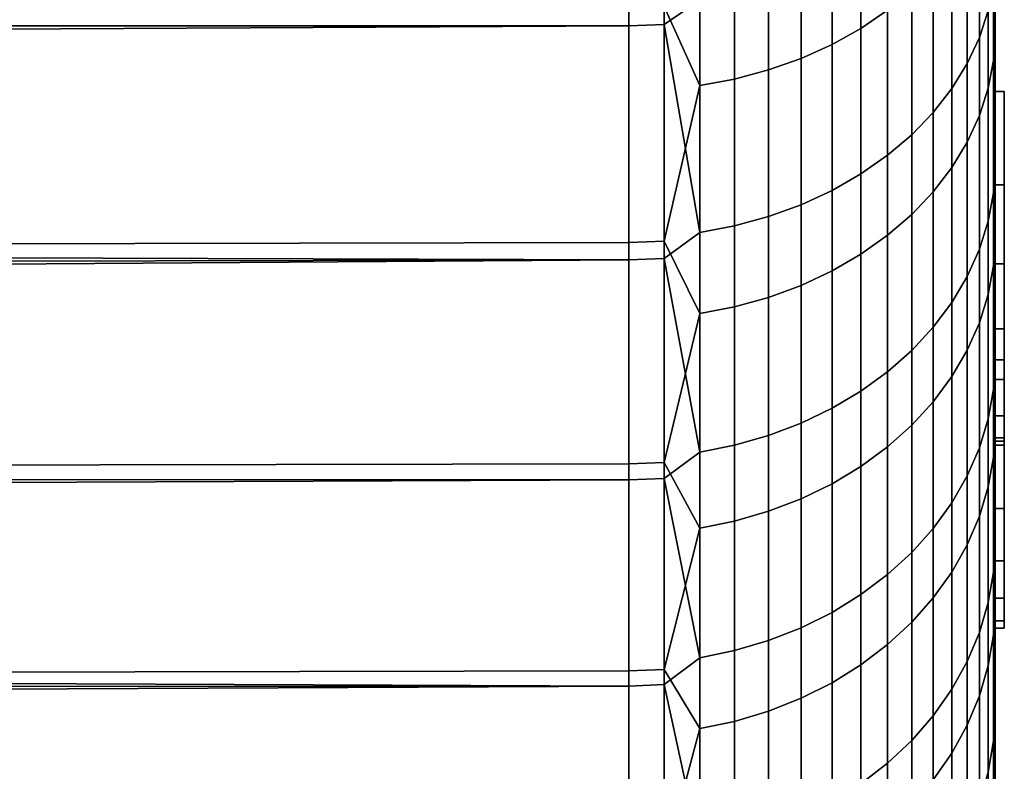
# Model space of a CAD drawing. Header units: metres. Extents: x -28 to 70, y -218 to 27.
# Tile 200 of 246: x 67.08 to 69.76, y -16.89 to -14.84. Entities that reach past the tile are written whole.
import ezdxf

# ---------------------------------------------------------------- set-up
doc = ezdxf.new("R2010")
doc.units = ezdxf.units.M
doc.layers.add('solid_10_261_002_XXX', color=7, linetype='CONTINUOUS')

msp = doc.modelspace()

# ---------------------------------------------------------------- linework, layer by layer
at = {"layer": 'solid_10_261_002_XXX'}
for points in [[(69.738998, -17.695442, 107.081123), (69.738998, 17.86268, 107.525124), (69.738998, 18.018742, 107.972984), (69.738998, -17.86268, 107.525124)], [(69.738998, 15.504929, 108.356667), (69.738998, -18.018742, 107.972984), (69.738998, -17.86268, 107.525124), (69.738998, 18.018742, 107.972984)], [(69.738998, -18.144548, 119.636902), (69.738998, 17.998217, 120.088028), (69.738998, 17.840757, 120.535057), (69.738998, -17.998217, 120.088028)], [(69.738998, -15.504929, 119.643333), (69.738998, 17.998217, 120.088028), (69.738998, -18.144548, 119.636902)], [(69.738998, 15.504929, 119.643333), (69.738998, 17.998217, 120.088028), (69.738998, -15.504929, 119.643333)], [(69.738998, -17.517336, 106.641808), (69.738998, 17.695442, 107.081123), (69.738998, 17.86268, 107.525124), (69.738998, -17.695442, 107.081123)], [(69.738998, -17.998217, 120.088028), (69.738998, 17.840757, 120.535057), (69.738998, 17.672028, 120.978447), (69.738998, -17.840757, 120.535057)], [(69.738998, -17.328262, 106.207001), (69.738998, 17.517336, 106.641808), (69.738998, 17.695442, 107.081123), (69.738998, -17.517336, 106.641808)], [(69.738998, -17.840757, 120.535057), (69.738998, 17.672028, 120.978447), (69.738998, 17.492325, 121.417435), (69.738998, -17.672028, 120.978447)], [(69.738998, -17.128267, 105.776749), (69.738998, 17.328262, 106.207001), (69.738998, 17.517336, 106.641808), (69.738998, -17.328262, 106.207001)], [(69.738998, -17.672028, 120.978447), (69.738998, 17.492325, 121.417435), (69.738998, 17.301893, 121.851395), (69.738998, -17.492325, 121.417435)], [(69.738998, -16.91773, 105.35186), (69.738998, 17.128269, 105.776749), (69.738998, 17.328262, 106.207001), (69.738998, -17.128267, 105.776749)], [(69.738998, -17.492325, 121.417435), (69.738998, 17.301893, 121.851395), (69.738998, 17.100512, 122.280807), (69.738998, -17.301893, 121.851395)], [(69.738998, -16.696726, 104.932533), (69.738998, 16.91773, 105.35186), (69.738998, 17.128269, 105.776749), (69.738998, -16.91773, 105.35186)], [(69.738998, -17.301893, 121.851395), (69.738998, 17.100512, 122.280807), (69.738998, 16.888451, 122.705162), (69.738998, -17.100512, 122.280807)], [(69.738998, -16.465115, 104.518478), (69.738998, 16.696728, 104.932533), (69.738998, 16.91773, 105.35186), (69.738998, -16.696726, 104.932533)], [(69.738998, -17.100512, 122.280807), (69.738998, 16.888451, 122.705162), (69.738998, 16.666065, 123.123718), (69.738998, -16.888451, 122.705162)], [(69.738998, -16.223316, 104.11042), (69.738998, 16.465115, 104.518478), (69.738998, 16.696728, 104.932533), (69.738998, -16.465115, 104.518478)], [(69.738998, -16.888451, 122.705162), (69.738998, 16.666065, 123.123718), (69.738998, 16.433155, 123.536812), (69.738998, -16.666065, 123.123718)], [(69.738998, -15.971604, 103.708855), (69.738998, 16.223316, 104.11042), (69.738998, 16.465115, 104.518478), (69.738998, -16.223316, 104.11042)], [(69.738998, -16.666065, 123.123718), (69.738998, 16.433155, 123.536812), (69.738998, 16.189892, 123.944191), (69.738998, -16.433155, 123.536812)], [(69.738998, -15.709696, 103.313339), (69.738998, 15.971604, 103.708855), (69.738998, 16.223316, 104.11042), (69.738998, -15.971604, 103.708855)], [(69.738998, -16.433155, 123.536812), (69.738998, 16.189892, 123.944191), (69.738998, 15.936717, 124.3451), (69.738998, -16.189892, 123.944191)], [(69.738998, 15.999977, 114), (69.738998, -15.980109, 113.202415), (69.738998, -15.920489, 112.406891), (69.738998, 15.980109, 113.202415)], [(69.738998, 15.980109, 114.797585), (69.738998, -15.999977, 114), (69.738998, -15.980109, 113.202415), (69.738998, 15.999977, 114)], [(69.738998, 15.980109, 113.202415), (69.738998, -15.920489, 112.406891), (69.738998, -15.821284, 111.615402), (69.738998, 15.920489, 112.406891)], [(69.738998, 15.920489, 115.593109), (69.738998, -15.980109, 114.797585), (69.738998, -15.999977, 114), (69.738998, 15.980109, 114.797585)], [(69.738998, -15.437999, 102.924446), (69.738998, 15.709696, 103.313339), (69.738998, 15.971604, 103.708855), (69.738998, -15.709696, 103.313339)], [(69.738998, -16.189892, 123.944191), (69.738998, 15.936717, 124.3451), (69.738998, 15.673589, 124.739548), (69.738998, -15.936717, 124.3451)], [(69.738998, 15.920489, 112.406891), (69.738998, -15.821284, 111.615402), (69.738998, -15.682747, 110.829597), (69.738998, 15.821284, 111.615402)], [(69.738998, 15.821284, 116.384598), (69.738998, -15.920489, 115.593109), (69.738998, -15.980109, 114.797585), (69.738998, 15.920489, 115.593109)], [(69.738998, 15.821284, 111.615402), (69.738998, -15.682747, 110.829597), (69.738998, -15.505204, 110.051781), (69.738998, 15.682747, 110.829597)], [(69.738998, 15.682747, 117.170403), (69.738998, -15.821284, 116.384598), (69.738998, -15.920489, 115.593109), (69.738998, 15.821284, 116.384598)], [(69.738998, -15.156949, 102.542831), (69.738998, 15.437999, 102.924446), (69.738998, 15.709696, 103.313339), (69.738998, -15.437999, 102.924446)], [(69.738998, 15.682747, 110.829597), (69.738998, -15.505204, 110.051781), (69.738998, -15.289287, 109.284348), (69.738998, 15.505204, 110.051781)], [(69.738998, 15.505204, 117.948219), (69.738998, -15.682747, 117.170403), (69.738998, -15.821284, 116.384598), (69.738998, 15.682747, 117.170403)], [(69.738998, -15.936717, 124.3451), (69.738998, 15.673589, 124.739548), (69.738998, 15.400467, 125.127655), (69.738998, -15.673589, 124.739548)], [(69.738998, 15.505204, 110.051781), (69.738998, -15.289287, 109.284348), (69.738998, -15.035082, 108.527679), (69.738998, 15.289287, 109.284348)], [(69.738998, 15.289287, 118.715652), (69.738998, -15.505204, 117.948219), (69.738998, -15.682747, 117.170403), (69.738998, 15.505204, 117.948219)], [(69.738998, 15.504929, 108.356667), (69.738998, -15.504929, 108.356667), (69.738998, -18.018742, 107.972984)], [(69.738998, 15.504929, 119.643333), (69.738998, -15.504929, 119.643333), (69.738998, -15.035082, 119.472321)], [(69.738998, 15.504929, 108.356667), (69.738998, 15.035082, 108.527679), (69.738998, -15.504929, 108.356667)], [(69.738998, 15.035082, 119.472321), (69.738998, 15.504929, 119.643333), (69.738998, -15.035082, 119.472321)], [(69.738998, -14.866242, 102.168091), (69.738998, 15.156949, 102.542831), (69.738998, 15.437999, 102.924446), (69.738998, -15.156949, 102.542831)], [(69.738998, -15.673589, 124.739548), (69.738998, 15.400467, 125.127655), (69.738998, 15.1179, 125.508652), (69.738998, -15.400467, 125.127655)], [(69.738998, 15.035082, 108.527679), (69.738998, 15.289287, 109.284348), (69.738998, -15.035082, 108.527679)], [(69.738998, 15.035082, 119.472321), (69.738998, -15.289287, 118.715652), (69.738998, -15.505204, 117.948219), (69.738998, 15.289287, 118.715652)], [(69.738998, -14.566178, 101.800575), (69.738998, 14.866242, 102.168091), (69.738998, 15.156949, 102.542831), (69.738998, -14.866242, 102.168091)], [(69.738998, -15.400467, 125.127655), (69.738998, 15.1179, 125.508652), (69.738998, 14.826112, 125.882172), (69.738998, -15.1179, 125.508652)], [(69.738998, 15.035082, 108.527679), (69.738998, -15.035082, 108.527679), (69.738998, -15.504929, 108.356667)], [(69.738998, 15.035082, 119.472321), (69.738998, -15.035082, 119.472321), (69.738998, -15.289287, 118.715652)], [(69.738998, -15.1179, 125.508652), (69.738998, 14.826112, 125.882172), (69.738998, 14.52482, 126.248627), (69.738998, -14.826113, 125.882172)], [(23.485994, -14.588614, 127.681091), (23.276102, -14.851374, 127.395401), (68.738998, -14.855572, 127.390739), (68.738998, -14.181442, 128.102722)], [(68.835648, -14.852095, 127.387611), (68.835648, -14.178123, 128.099411), (68.738998, -14.181442, 128.102722), (68.738998, -14.855572, 127.390739)], [(68.835648, -14.178123, 128.099411), (68.835648, -14.852095, 127.387611), (68.932838, -14.784313, 127.4412)], [(69.372787, -14.86267, 100.958038), (69.372787, -14.21149, 100.251358), (69.445618, -14.164115, 100.297188), (69.445618, -14.813125, 101.001518)], [(69.293839, -14.906606, 100.919487), (69.293839, -14.2535, 100.210716), (69.372787, -14.21149, 100.251358), (69.372787, -14.86267, 100.958038)], [(69.695885, -14.273355, 126.976662), (69.695885, -14.886956, 126.267876), (69.719765, -14.813422, 126.207283), (69.719765, -14.202851, 126.91256)], [(69.209534, -14.944506, 100.88623), (69.209534, -14.28974, 100.175652), (69.293839, -14.2535, 100.210716), (69.293839, -14.906606, 100.919487)], [(69.120682, -14.976007, 100.858589), (69.120682, -14.31986, 100.146515), (69.209534, -14.28974, 100.175652), (69.209534, -14.944506, 100.88623)], [(69.662766, -14.341784, 127.038872), (69.662766, -14.958328, 126.326691), (69.695885, -14.886956, 126.267876), (69.695885, -14.273355, 126.976662)], [(69.02816, -15.000803, 100.83683), (69.02816, -14.34357, 100.123581), (69.120682, -14.31986, 100.146515), (69.120682, -14.976007, 100.858589)], [(68.932838, -15.018656, 100.821167), (68.932838, -14.360641, 100.107063), (69.02816, -14.34357, 100.123581), (69.02816, -15.000803, 100.83683)], [(69.620735, -14.40748, 127.098602), (69.620735, -15.026848, 126.383156), (69.662766, -14.958328, 126.326691), (69.662766, -14.341784, 127.038872)], [(68.835648, -14.80231, 100.557365), (68.932838, -14.360641, 100.107063), (68.932838, -15.018656, 100.821167)], [(69.719765, -15.026037, 102.055405), (69.719765, -14.427978, 101.339485), (69.734184, -14.35494, 101.403572), (69.734184, -14.949972, 102.115868)], [(69.734184, -14.949972, 102.115868), (69.734184, -14.35494, 101.403572), (69.738998, -14.566178, 101.800575), (69.738998, -14.866242, 102.168091)], [(69.570198, -14.469808, 127.155266), (69.570198, -15.091854, 126.436729), (69.620735, -15.026848, 126.383156), (69.620735, -14.40748, 127.098602)], [(69.695885, -15.100627, 101.996109), (69.695885, -14.499599, 101.276634), (69.719765, -14.427978, 101.339485), (69.719765, -15.026037, 102.055405)], [(69.511635, -14.528165, 127.208321), (69.511635, -15.15272, 126.486885), (69.570198, -15.091854, 126.436729), (69.570198, -14.469808, 127.155266)], [(69.662766, -15.173023, 101.93856), (69.662766, -14.569113, 101.215637), (69.695885, -14.499599, 101.276634), (69.695885, -15.100627, 101.996109)], [(69.445618, -14.581989, 127.257256), (69.445618, -15.208859, 126.53315), (69.511635, -15.15272, 126.486885), (69.511635, -14.528165, 127.208321)], [(69.372787, -14.630762, 127.301598), (69.372787, -15.259728, 126.575066), (69.445618, -15.208859, 126.53315), (69.445618, -14.581989, 127.257256)], [(69.620735, -15.242526, 101.883308), (69.620735, -14.63585, 101.157074), (69.662766, -14.569113, 101.215637), (69.662766, -15.173023, 101.93856)], [(69.293839, -14.674011, 127.340919), (69.293839, -15.304836, 126.612244), (69.372787, -15.259728, 126.575066), (69.372787, -14.630762, 127.301598)], [(69.570198, -15.308465, 101.830894), (69.570198, -14.699164, 101.101517), (69.620735, -14.63585, 101.157074), (69.620735, -15.242526, 101.883308)], [(69.209534, -14.71132, 127.374832), (69.209534, -15.34375, 126.64431), (69.293839, -15.304836, 126.612244), (69.293839, -14.674011, 127.340919)], [(69.120682, -14.74233, 127.40303), (69.120682, -15.376092, 126.670959), (69.209534, -15.34375, 126.64431), (69.209534, -14.71132, 127.374832)], [(69.511635, -15.370205, 101.781815), (69.511635, -14.758448, 101.0495), (69.570198, -14.699164, 101.101517), (69.570198, -15.308465, 101.830894)], [(69.02816, -14.766739, 127.425217), (69.02816, -15.40155, 126.69194), (69.120682, -15.376092, 126.670959), (69.120682, -14.74233, 127.40303)], [(69.719765, -14.813422, 126.207283), (69.719765, -15.389007, 125.473175), (69.734184, -15.311105, 125.415092), (69.734184, -14.738434, 126.145485)], [(69.734184, -14.738434, 126.145485), (69.734184, -15.311105, 125.415092), (69.738998, -14.826113, 125.882172)], [(68.932838, -14.784313, 127.4412), (68.932838, -15.419881, 126.707047), (69.02816, -15.40155, 126.69194), (69.02816, -14.766739, 127.425217)], [(69.445618, -15.42715, 101.736549), (69.445618, -14.813125, 101.001518), (69.511635, -14.758448, 101.0495), (69.511635, -15.370205, 101.781815)], [(68.835648, -14.80231, 100.557365), (68.835648, -15.443342, 101.298981), (68.738998, -15.446959, 101.296005), (68.738998, -14.805777, 100.554222)], [(68.835648, -14.852095, 127.387611), (68.932838, -15.419881, 126.707047), (68.932838, -14.784313, 127.4412)], [(68.835648, -15.443342, 101.298981), (68.835648, -14.80231, 100.557365), (68.932838, -15.018656, 100.821167)], [(62, -15.460307, 101.312256), (62, -14.81913, 100.568939), (68.738998, -14.805777, 100.554222), (68.738998, -15.446959, 101.296005)], [(69.372787, -15.478748, 101.695534), (69.372787, -14.86267, 100.958038), (69.445618, -14.813125, 101.001518), (69.445618, -15.42715, 101.736549)], [(69.695885, -14.886956, 126.267876), (69.695885, -15.465399, 125.530128), (69.719765, -15.389007, 125.473175), (69.719765, -14.813422, 126.207283)], [(69.734184, -15.311105, 125.415092), (69.738998, -15.1179, 125.508652), (69.738998, -14.826113, 125.882172)], [(23.070412, -15.106735, 127.106735), (22.869364, -15.354647, 126.815414), (68.738998, -15.493997, 126.646584), (68.738998, -14.855572, 127.390739)], [(23.276102, -14.851374, 127.395401), (23.070412, -15.106735, 127.106735), (68.738998, -14.855572, 127.390739)], [(68.835648, -15.490371, 126.643623), (68.835648, -14.852095, 127.387611), (68.738998, -14.855572, 127.390739), (68.738998, -15.493997, 126.646584)], [(68.835648, -14.852095, 127.387611), (68.835648, -15.490371, 126.643623), (68.932838, -15.419881, 126.707047)], [(69.293839, -15.524505, 101.659157), (69.293839, -14.906606, 100.919487), (69.372787, -14.86267, 100.958038), (69.372787, -15.478748, 101.695534)], [(69.734184, -14.949972, 102.115868), (69.738998, -14.866242, 102.168091), (69.738998, -15.156949, 102.542831)], [(69.209534, -15.563976, 101.627777), (69.209534, -14.944506, 100.88623), (69.293839, -14.906606, 100.919487), (69.293839, -15.524505, 101.659157)], [(69.662766, -14.958328, 126.326691), (69.662766, -15.539543, 125.585403), (69.695885, -15.465399, 125.530128), (69.695885, -14.886956, 126.267876)], [(69.120682, -15.596783, 101.6017), (69.120682, -14.976007, 100.858589), (69.209534, -14.944506, 100.88623), (69.209534, -15.563976, 101.627777)], [(69.620735, -15.026848, 126.383156), (69.620735, -15.610725, 125.638474), (69.662766, -15.539543, 125.585403), (69.662766, -14.958328, 126.326691)], [(69.719765, -15.588608, 102.79953), (69.719765, -15.026037, 102.055405), (69.734184, -14.949972, 102.115868), (69.734184, -15.509696, 102.856232)], [(69.734184, -15.509696, 102.856232), (69.734184, -14.949972, 102.115868), (69.738998, -15.156949, 102.542831)], [(69.02816, -15.622606, 101.581177), (69.02816, -15.000803, 100.83683), (69.120682, -14.976007, 100.858589), (69.120682, -15.596783, 101.6017)], [(68.835648, -15.443342, 101.298981), (68.932838, -15.018656, 100.821167), (68.932838, -15.6412, 101.566391)], [(68.932838, -15.6412, 101.566391), (68.932838, -15.018656, 100.821167), (69.02816, -15.000803, 100.83683), (69.02816, -15.622606, 101.581177)], [(69.570198, -15.091854, 126.436729), (69.570198, -15.678258, 125.68882), (69.620735, -15.610725, 125.638474), (69.620735, -15.026848, 126.383156)], [(69.695885, -15.665991, 102.743935), (69.695885, -15.100627, 101.996109), (69.719765, -15.026037, 102.055405), (69.719765, -15.588608, 102.79953)], [(69.764, -15.504929, 119.643333), (69.764, -15.035082, 119.472321), (69.738998, -15.035082, 119.472321), (69.738998, -15.504929, 119.643333)], [(69.764, -15.035082, 108.527679), (69.764, -15.504929, 108.356667), (69.738998, -15.504929, 108.356667), (69.738998, -15.035082, 108.527679)], [(69.764, -15.289243, 109.28418), (69.764, -15.035082, 108.527679), (69.738998, -15.035082, 108.527679), (69.738998, -15.289287, 109.284348)], [(69.764, -15.035082, 119.472321), (69.764, -15.289243, 118.71582), (69.738998, -15.289287, 118.715652), (69.738998, -15.035082, 119.472321)], [(69.764, -15.289243, 118.71582), (69.764, -15.035082, 119.472321), (69.764, -15.504929, 119.643333), (69.764, -15.767032, 118.86319)], [(69.764, -15.504929, 108.356667), (69.764, -15.035082, 108.527679), (69.764, -15.289243, 109.28418), (69.764, -15.767032, 109.13681)], [(69.511635, -15.15272, 126.486885), (69.511635, -15.741488, 125.735962), (69.570198, -15.678258, 125.68882), (69.570198, -15.091854, 126.436729)], [(69.662766, -15.741097, 102.689964), (69.662766, -15.173023, 101.93856), (69.695885, -15.100627, 101.996109), (69.695885, -15.665991, 102.743935)], [(69.734184, -15.311105, 125.415092), (69.738998, -15.400467, 125.127655), (69.738998, -15.1179, 125.508652)], [(69.445618, -15.208859, 126.53315), (69.445618, -15.799809, 125.779442), (69.511635, -15.741488, 125.735962), (69.511635, -15.15272, 126.486885)], [(69.620735, -15.813202, 102.638161), (69.620735, -15.242526, 101.883308), (69.662766, -15.173023, 101.93856), (69.662766, -15.741097, 102.689964)], [(69.734184, -15.509696, 102.856232), (69.738998, -15.156949, 102.542831), (69.738998, -15.437999, 102.924446)], [(69.372787, -15.259728, 126.575066), (69.372787, -15.852654, 125.81884), (69.445618, -15.799809, 125.779442), (69.445618, -15.208859, 126.53315)], [(69.293839, -15.304836, 126.612244), (69.293839, -15.899515, 125.853775), (69.372787, -15.852654, 125.81884), (69.372787, -15.259728, 126.575066)], [(69.570198, -15.881611, 102.589012), (69.570198, -15.308465, 101.830894), (69.620735, -15.242526, 101.883308), (69.620735, -15.813202, 102.638161)], [(69.209534, -15.34375, 126.64431), (69.209534, -15.93994, 125.883919), (69.293839, -15.899515, 125.853775), (69.293839, -15.304836, 126.612244)], [(69.511635, -15.945662, 102.542984), (69.511635, -15.370205, 101.781815), (69.570198, -15.308465, 101.830894), (69.570198, -15.881611, 102.589012)], [(69.719765, -15.389007, 125.473175), (69.719765, -15.928246, 124.711967), (69.734184, -15.847613, 124.657738), (69.734184, -15.311105, 125.415092)], [(69.734184, -15.311105, 125.415092), (69.734184, -15.847613, 124.657738), (69.738998, -15.400467, 125.127655)], [(69.764, -15.505195, 110.051781), (69.764, -15.289243, 109.28418), (69.738998, -15.289287, 109.284348), (69.738998, -15.505204, 110.051781)], [(69.764, -15.289243, 118.71582), (69.764, -15.505195, 117.948219), (69.738998, -15.505204, 117.948219), (69.738998, -15.289287, 118.715652)], [(69.764, -15.767032, 118.86319), (69.764, -15.989732, 118.071602), (69.764, -15.505195, 117.948219), (69.764, -15.289243, 118.71582)], [(69.764, -15.767032, 109.13681), (69.764, -15.289243, 109.28418), (69.764, -15.505195, 110.051781), (69.764, -15.989732, 109.928398)], [(22.869364, -15.354647, 126.815414), (22.673403, -15.595068, 126.521736), (68.738998, -15.493997, 126.646584)], [(69.120682, -15.376092, 126.670959), (69.120682, -15.973539, 125.908966), (69.209534, -15.93994, 125.883919), (69.209534, -15.34375, 126.64431)], [(69.02816, -15.40155, 126.69194), (69.02816, -15.999987, 125.92868), (69.120682, -15.973539, 125.908966), (69.120682, -15.376092, 126.670959)], [(69.445618, -16.004738, 102.500542), (69.445618, -15.42715, 101.736549), (69.511635, -15.370205, 101.781815), (69.511635, -15.945662, 102.542984)], [(69.695885, -15.465399, 125.530128), (69.695885, -16.007315, 124.765137), (69.719765, -15.928246, 124.711967), (69.719765, -15.389007, 125.473175)], [(68.835648, -15.490371, 126.643623), (68.932838, -16.01903, 125.942879), (68.932838, -15.419881, 126.707047)], [(68.932838, -15.419881, 126.707047), (68.932838, -16.01903, 125.942879), (69.02816, -15.999987, 125.92868), (69.02816, -15.40155, 126.69194)], [(69.734184, -15.847613, 124.657738), (69.738998, -15.673589, 124.739548), (69.738998, -15.400467, 125.127655)], [(62, -16.06424, 102.086136), (62, -15.460307, 101.312256), (68.738998, -15.446959, 101.296005), (68.738998, -16.051016, 102.068321)], [(68.835648, -15.443342, 101.298981), (68.835648, -16.047258, 102.071114), (68.738998, -16.051016, 102.068321), (68.738998, -15.446959, 101.296005)], [(68.835648, -16.047258, 102.071114), (68.835648, -15.443342, 101.298981), (68.932838, -15.6412, 101.566391)], [(69.372787, -16.05827, 102.462082), (69.372787, -15.478748, 101.695534), (69.445618, -15.42715, 101.736549), (69.445618, -16.004738, 102.500542)], [(69.734184, -15.509696, 102.856232), (69.738998, -15.437999, 102.924446), (69.738998, -15.709696, 103.313339)], [(69.662766, -15.539543, 125.585403), (69.662766, -16.084057, 124.81675), (69.695885, -16.007315, 124.765137), (69.695885, -15.465399, 125.530128)], [(22.482891, -15.82797, 126.226013), (22.297455, -16.053396, 125.928474), (68.738998, -16.095184, 125.872032), (68.738998, -15.493997, 126.646584)], [(22.673403, -15.595068, 126.521736), (22.482891, -15.82797, 126.226013), (68.738998, -15.493997, 126.646584)], [(68.835648, -16.091417, 125.869247), (68.835648, -15.490371, 126.643623), (68.738998, -15.493997, 126.646584), (68.738998, -16.095184, 125.872032)], [(68.835648, -15.490371, 126.643623), (68.835648, -16.091417, 125.869247), (68.932838, -16.01903, 125.942879)], [(69.293839, -16.105738, 102.427971), (69.293839, -15.524505, 101.659157), (69.372787, -15.478748, 101.695534), (69.372787, -16.05827, 102.462082)], [(69.209534, -16.146688, 102.398552), (69.209534, -15.563976, 101.627777), (69.293839, -15.524505, 101.659157), (69.293839, -16.105738, 102.427971)], [(69.719765, -16.114363, 103.570114), (69.719765, -15.588608, 102.79953), (69.734184, -15.509696, 102.856232), (69.734184, -16.032789, 103.62291)], [(69.734184, -16.032789, 103.62291), (69.734184, -15.509696, 102.856232), (69.738998, -15.709696, 103.313339)], [(69.738998, -15.767076, 109.136986), (69.738998, -18.16346, 108.424301), (69.738998, -18.018742, 107.972984), (69.738998, -15.504929, 108.356667)], [(69.738998, -15.767076, 118.863014), (69.738998, -15.504929, 119.643333), (69.738998, -18.144548, 119.636902), (69.738998, -18.27965, 119.182076)], [(69.764, -15.767032, 118.86319), (69.764, -15.504929, 119.643333), (69.738998, -15.504929, 119.643333), (69.738998, -15.767076, 118.863014)], [(69.764, -15.504929, 108.356667), (69.764, -15.767032, 109.13681), (69.738998, -15.767076, 109.136986), (69.738998, -15.504929, 108.356667)], [(69.764, -15.682824, 110.830002), (69.764, -15.505195, 110.051781), (69.738998, -15.505204, 110.051781), (69.738998, -15.682747, 110.829597)], [(69.764, -15.505195, 117.948219), (69.764, -15.682824, 117.169998), (69.738998, -15.682747, 117.170403), (69.738998, -15.505204, 117.948219)], [(69.764, -15.989732, 118.071602), (69.764, -16.172913, 117.269066), (69.764, -15.682824, 117.169998), (69.764, -15.505195, 117.948219)], [(69.764, -15.989732, 109.928398), (69.764, -15.505195, 110.051781), (69.764, -15.682824, 110.830002), (69.764, -16.172913, 110.730934)], [(69.620735, -15.610725, 125.638474), (69.620735, -16.157734, 124.866295), (69.662766, -16.084057, 124.81675), (69.662766, -15.539543, 125.585403)], [(69.120682, -16.180723, 102.374092), (69.120682, -15.596783, 101.6017), (69.209534, -15.563976, 101.627777), (69.209534, -16.146688, 102.398552)], [(69.02816, -16.207514, 102.354843), (69.02816, -15.622606, 101.581177), (69.120682, -15.596783, 101.6017), (69.120682, -16.180723, 102.374092)], [(69.695885, -16.194355, 103.518341), (69.695885, -15.665991, 102.743935), (69.719765, -15.588608, 102.79953), (69.719765, -16.114363, 103.570114)], [(68.932838, -16.226803, 102.340988), (68.932838, -15.6412, 101.566391), (69.02816, -15.622606, 101.581177), (69.02816, -16.207514, 102.354843)], [(69.570198, -15.678258, 125.68882), (69.570198, -16.227633, 124.913307), (69.620735, -16.157734, 124.866295), (69.620735, -15.610725, 125.638474)], [(68.835648, -16.047258, 102.071114), (68.932838, -15.6412, 101.566391), (68.932838, -16.226803, 102.340988)], [(69.511635, -15.741488, 125.735962), (69.511635, -16.293079, 124.957321), (69.570198, -16.227633, 124.913307), (69.570198, -15.678258, 125.68882)], [(69.662766, -16.271994, 103.468086), (69.662766, -15.741097, 102.689964), (69.695885, -15.665991, 102.743935), (69.695885, -16.194355, 103.518341)], [(69.734184, -15.847613, 124.657738), (69.738998, -15.936717, 124.3451), (69.738998, -15.673589, 124.739548)], [(69.764, -15.821292, 111.615303), (69.764, -15.682824, 110.830002), (69.738998, -15.682747, 110.829597), (69.738998, -15.821284, 111.615402)], [(69.764, -15.682824, 117.169998), (69.764, -15.821292, 116.384697), (69.738998, -15.821284, 116.384598), (69.738998, -15.682747, 117.170403)], [(69.764, -16.172913, 117.269066), (69.764, -16.315706, 116.459221), (69.764, -15.821292, 116.384697), (69.764, -15.682824, 117.169998)], [(69.764, -16.172913, 110.730934), (69.764, -15.682824, 110.830002), (69.764, -15.821292, 111.615303), (69.764, -16.315706, 111.540779)], [(69.734184, -16.032789, 103.62291), (69.738998, -15.709696, 103.313339), (69.738998, -15.971604, 103.708855)], [(69.445618, -15.799809, 125.779442), (69.445618, -16.353441, 124.997917), (69.511635, -16.293079, 124.957321), (69.511635, -15.741488, 125.735962)], [(69.620735, -16.346531, 103.419846), (69.620735, -15.813202, 102.638161), (69.662766, -15.741097, 102.689964), (69.662766, -16.271994, 103.468086)], [(69.734184, -18.339321, 108.670502), (69.738998, -18.16346, 108.424301), (69.738998, -15.767076, 109.136986), (69.738998, -18.296993, 108.879524)], [(69.764, -15.989732, 118.071602), (69.764, -15.767032, 118.86319), (69.738998, -15.767076, 118.863014), (69.738998, -15.989742, 118.071602)], [(69.764, -15.767032, 109.13681), (69.764, -15.989732, 109.928398), (69.738998, -15.989742, 109.928398), (69.738998, -15.767076, 109.136986)], [(69.738998, -15.989742, 109.928398), (69.738998, -18.419136, 109.337898), (69.738998, -18.296993, 108.879524), (69.738998, -15.767076, 109.136986)], [(69.738998, -15.989742, 118.071602), (69.738998, -15.767076, 118.863014), (69.738998, -18.403263, 118.724396), (69.738998, -18.515402, 118.263725)], [(69.738998, -15.767076, 118.863014), (69.738998, -18.27965, 119.182076), (69.738998, -18.403263, 118.724396)], [(69.372787, -15.852654, 125.81884), (69.372787, -16.40814, 125.034698), (69.445618, -16.353441, 124.997917), (69.445618, -15.799809, 125.779442)], [(69.570198, -16.417248, 103.374077), (69.570198, -15.881611, 102.589012), (69.620735, -15.813202, 102.638161), (69.620735, -16.346531, 103.419846)], [(69.764, -15.821292, 111.615303), (69.738998, -15.821284, 111.615402), (69.738998, -15.920489, 112.406891), (69.764, -15.920445, 112.406609)], [(69.764, -15.821292, 116.384697), (69.764, -15.920445, 115.593391), (69.738998, -15.920489, 115.593109), (69.738998, -15.821284, 116.384598)], [(69.764, -16.315706, 116.459221), (69.764, -16.417959, 115.643181), (69.764, -15.920445, 115.593391), (69.764, -15.821292, 116.384697)], [(69.764, -16.315706, 111.540779), (69.764, -15.821292, 111.615303), (69.764, -15.920445, 112.406609), (69.764, -16.417959, 112.356819)], [(69.719765, -15.928246, 124.711967), (69.719765, -16.429865, 123.925461), (69.734184, -16.346695, 123.875214), (69.734184, -15.847613, 124.657738)], [(69.734184, -15.847613, 124.657738), (69.734184, -16.346695, 123.875214), (69.738998, -15.936717, 124.3451)], [(69.293839, -15.899515, 125.853775), (69.293839, -16.456642, 125.067322), (69.372787, -16.40814, 125.034698), (69.372787, -15.852654, 125.81884)], [(69.209534, -15.93994, 125.883919), (69.209534, -16.498484, 125.095459), (69.293839, -16.456642, 125.067322), (69.293839, -15.899515, 125.853775)], [(69.511635, -16.483458, 103.331223), (69.511635, -15.945662, 102.542984), (69.570198, -15.881611, 102.589012), (69.570198, -16.417248, 103.374077)], [(69.695885, -16.007315, 124.765137), (69.695885, -16.511423, 123.974731), (69.719765, -16.429865, 123.925461), (69.719765, -15.928246, 124.711967)], [(69.764, -15.980121, 113.202888), (69.764, -15.920445, 112.406609), (69.738998, -15.920489, 112.406891), (69.738998, -15.980109, 113.202415)], [(69.764, -15.920445, 115.593391), (69.764, -15.980121, 114.797112), (69.738998, -15.980109, 114.797585), (69.738998, -15.920489, 115.593109)], [(69.764, -16.417959, 115.643181), (69.764, -16.4795, 114.822021), (69.764, -15.980121, 114.797112), (69.764, -15.920445, 115.593391)], [(69.764, -16.417959, 112.356819), (69.764, -15.920445, 112.406609), (69.764, -15.980121, 113.202888), (69.764, -16.4795, 113.177979)], [(69.120682, -15.973539, 125.908966), (69.120682, -16.53326, 125.118843), (69.209534, -16.498484, 125.095459), (69.209534, -15.93994, 125.883919)], [(69.445618, -16.544527, 103.291695), (69.445618, -16.004738, 102.500542), (69.511635, -15.945662, 102.542984), (69.511635, -16.483458, 103.331223)], [(69.734184, -16.346695, 123.875214), (69.738998, -16.189892, 123.944191), (69.738998, -15.936717, 124.3451)], [(69.02816, -15.999987, 125.92868), (69.02816, -16.560635, 125.137253), (69.120682, -16.53326, 125.118843), (69.120682, -15.973539, 125.908966)], [(69.734184, -16.032789, 103.62291), (69.738998, -15.971604, 103.708855), (69.738998, -16.223316, 104.11042)], [(69.764, -16.000006, 114), (69.764, -15.980121, 113.202888), (69.738998, -15.980109, 113.202415), (69.738998, -15.999977, 114)], [(69.764, -15.980121, 114.797112), (69.764, -16.000006, 114), (69.738998, -15.999977, 114), (69.738998, -15.980109, 114.797585)], [(69.764, -16.4795, 114.822021), (69.764, -16.500006, 114), (69.764, -16.000006, 114), (69.764, -15.980121, 114.797112)], [(69.764, -16.500006, 114), (69.764, -16.4795, 113.177979), (69.764, -15.980121, 113.202888), (69.764, -16.000006, 114)], [(68.932838, -16.01903, 125.942879), (68.932838, -16.580345, 125.150513), (69.02816, -16.560635, 125.137253), (69.02816, -15.999987, 125.92868)], [(69.372787, -16.599863, 103.255875), (69.372787, -16.05827, 102.462082), (69.445618, -16.004738, 102.500542), (69.445618, -16.544527, 103.291695)], [(69.662766, -16.084057, 124.81675), (69.662766, -16.590584, 124.022552), (69.695885, -16.511423, 123.974731), (69.695885, -16.007315, 124.765137)], [(69.734184, -18.576593, 109.567795), (69.738998, -18.419136, 109.337898), (69.738998, -15.989742, 109.928398), (69.738998, -18.529688, 109.798752)], [(69.764, -16.172913, 117.269066), (69.764, -15.989732, 118.071602), (69.738998, -15.989742, 118.071602), (69.738998, -16.172832, 117.269478)], [(69.764, -15.989732, 109.928398), (69.764, -16.172913, 110.730934), (69.738998, -16.172832, 110.730522), (69.738998, -15.989742, 109.928398)], [(69.738998, -16.172832, 110.730522), (69.738998, -18.628773, 110.262611), (69.738998, -18.529688, 109.798752), (69.738998, -15.989742, 109.928398)], [(69.738998, -16.172832, 117.269478), (69.738998, -15.989742, 118.071602), (69.738998, -18.616091, 117.800064), (69.738998, -18.705145, 117.33429)], [(69.738998, -15.989742, 118.071602), (69.738998, -18.515402, 118.263725), (69.738998, -18.616091, 117.800064)], [(68.835648, -16.091417, 125.869247), (68.932838, -16.580345, 125.150513), (68.932838, -16.01903, 125.942879)], [(69.719765, -16.602058, 104.365326), (69.719765, -16.114363, 103.570114), (69.734184, -16.032789, 103.62291), (69.734184, -16.518015, 104.414101)], [(69.734184, -16.518015, 104.414101), (69.734184, -16.032789, 103.62291), (69.738998, -16.223316, 104.11042)], [(22.297455, -16.053396, 125.928474), (22.117039, -16.271477, 125.629234), (68.738998, -16.095184, 125.872032)], [(62, -16.629471, 102.88871), (62, -16.06424, 102.086136), (68.738998, -16.051016, 102.068321), (68.738998, -16.616495, 102.869316)], [(68.835648, -16.047258, 102.071114), (68.835648, -16.612606, 102.871925), (68.738998, -16.616495, 102.869316), (68.738998, -16.051016, 102.068321)], [(68.835648, -16.612606, 102.871925), (68.835648, -16.047258, 102.071114), (68.932838, -16.226803, 102.340988)], [(69.293839, -16.648933, 103.224113), (69.293839, -16.105738, 102.427971), (69.372787, -16.05827, 102.462082), (69.372787, -16.599863, 103.255875)], [(68.835648, -16.653788, 125.066353), (68.835648, -16.091417, 125.869247), (68.738998, -16.095184, 125.872032), (68.738998, -16.657686, 125.068939)], [(68.835648, -16.091417, 125.869247), (68.835648, -16.653788, 125.066353), (68.932838, -16.580345, 125.150513)], [(69.620735, -16.157734, 124.866295), (69.620735, -16.66658, 124.068459), (69.662766, -16.590584, 124.022552), (69.662766, -16.084057, 124.81675)], [(22.117039, -16.271477, 125.629234), (21.941723, -16.482347, 125.328384), (68.738998, -16.657686, 125.068939), (68.738998, -16.095184, 125.872032)], [(69.209534, -16.691265, 103.196716), (69.209534, -16.146688, 102.398552), (69.293839, -16.105738, 102.427971), (69.293839, -16.648933, 103.224113)], [(69.695885, -16.684471, 104.317505), (69.695885, -16.194355, 103.518341), (69.719765, -16.114363, 103.570114), (69.719765, -16.602058, 104.365326)], [(69.120682, -16.726446, 103.17395), (69.120682, -16.180723, 102.374092), (69.209534, -16.146688, 102.398552), (69.209534, -16.691265, 103.196716)], [(69.570198, -16.227633, 124.913307), (69.570198, -16.73868, 124.112015), (69.620735, -16.66658, 124.068459), (69.620735, -16.157734, 124.866295)], [(69.734184, -18.769989, 110.475548), (69.738998, -18.628773, 110.262611), (69.738998, -16.172832, 110.730522), (69.738998, -18.71629, 110.728905)], [(69.738998, -16.315701, 111.540886), (69.738998, -18.792072, 111.196793), (69.738998, -18.71629, 110.728905), (69.738998, -16.172832, 110.730522)], [(69.738998, -16.315701, 116.459114), (69.738998, -16.172832, 117.269478), (69.738998, -18.705145, 117.33429), (69.738998, -18.782488, 116.866661)], [(69.764, -16.315706, 116.459221), (69.764, -16.172913, 117.269066), (69.738998, -16.172832, 117.269478), (69.738998, -16.315701, 116.459114)], [(69.764, -16.172913, 110.730934), (69.764, -16.315706, 111.540779), (69.738998, -16.315701, 111.540886), (69.738998, -16.172832, 110.730522)], [(69.02816, -16.754141, 103.156021), (69.02816, -16.207514, 102.354843), (69.120682, -16.180723, 102.374092), (69.120682, -16.726446, 103.17395)], [(69.662766, -16.76446, 104.27108), (69.662766, -16.271994, 103.468086), (69.695885, -16.194355, 103.518341), (69.695885, -16.684471, 104.317505)], [(69.734184, -16.346695, 123.875214), (69.738998, -16.433155, 123.536812), (69.738998, -16.189892, 123.944191)], [(68.835648, -16.612606, 102.871925), (68.932838, -16.226803, 102.340988), (68.932838, -16.77408, 103.14312)], [(68.932838, -16.77408, 103.14312), (68.932838, -16.226803, 102.340988), (69.02816, -16.207514, 102.354843), (69.02816, -16.754141, 103.156021)], [(69.511635, -16.293079, 124.957321), (69.511635, -16.806189, 124.152802), (69.570198, -16.73868, 124.112015), (69.570198, -16.227633, 124.913307)], [(69.734184, -16.518015, 104.414101), (69.738998, -16.223316, 104.11042), (69.738998, -16.465115, 104.518478)], [(69.620735, -16.841253, 104.226517), (69.620735, -16.346531, 103.419846), (69.662766, -16.271994, 103.468086), (69.662766, -16.76446, 104.27108)], [(69.445618, -16.353441, 124.997917), (69.445618, -16.868452, 124.190414), (69.511635, -16.806189, 124.152802), (69.511635, -16.293079, 124.957321)], [(69.738998, -16.418005, 112.357109), (69.738998, -18.856163, 111.666649), (69.738998, -18.792072, 111.196793), (69.738998, -16.315701, 111.540886)], [(69.738998, -16.418005, 115.642891), (69.738998, -16.315701, 116.459114), (69.738998, -18.8482, 116.396805), (69.738998, -18.90217, 115.92556)], [(69.738998, -16.315701, 116.459114), (69.738998, -18.782488, 116.866661), (69.738998, -18.8482, 116.396805)], [(69.764, -16.315706, 116.459221), (69.738998, -16.315701, 116.459114), (69.738998, -16.418005, 115.642891), (69.764, -16.417959, 115.643181)], [(69.764, -16.315706, 111.540779), (69.764, -16.417959, 112.356819), (69.738998, -16.418005, 112.357109), (69.738998, -16.315701, 111.540886)], [(69.372787, -16.40814, 125.034698), (69.372787, -16.924871, 124.224495), (69.445618, -16.868452, 124.190414), (69.445618, -16.353441, 124.997917)], [(69.570198, -16.914108, 104.184235), (69.570198, -16.417248, 103.374077), (69.620735, -16.346531, 103.419846), (69.620735, -16.841253, 104.226517)], [(69.719765, -16.429865, 123.925461), (69.719765, -16.892681, 123.115509), (69.734184, -16.807167, 123.069366), (69.734184, -16.346695, 123.875214)], [(69.734184, -16.346695, 123.875214), (69.734184, -16.807167, 123.069366), (69.738998, -16.433155, 123.536812)], [(69.293839, -16.456642, 125.067322), (69.293839, -16.974903, 124.254723), (69.372787, -16.924871, 124.224495), (69.372787, -16.40814, 125.034698)], [(69.511635, -16.982325, 104.144646), (69.511635, -16.483458, 103.331223), (69.570198, -16.417248, 103.374077), (69.570198, -16.914108, 104.184235)], [(69.695885, -16.511423, 123.974731), (69.695885, -16.976538, 123.160759), (69.719765, -16.892681, 123.115509), (69.719765, -16.429865, 123.925461)], [(69.734184, -16.807167, 123.069366), (69.738998, -16.666065, 123.123718), (69.738998, -16.433155, 123.536812)], [(69.764, -16.4795, 114.822021), (69.764, -16.417959, 115.643181), (69.738998, -16.418005, 115.642891), (69.738998, -16.479486, 114.82251)], [(69.764, -16.417959, 112.356819), (69.764, -16.4795, 113.177979), (69.738998, -16.479486, 113.17749), (69.738998, -16.418005, 112.357109)], [(69.738998, -16.418005, 112.357109), (69.738998, -18.908548, 112.138214), (69.738998, -18.856163, 111.666649)], [(69.738998, -16.479486, 113.17749), (69.738998, -18.949131, 112.610603), (69.738998, -18.908548, 112.138214), (69.738998, -16.418005, 112.357109)], [(69.738998, -16.479486, 114.82251), (69.738998, -16.418005, 115.642891), (69.738998, -18.944315, 115.453514), (69.738998, -18.974684, 114.980118)], [(69.738998, -16.418005, 115.642891), (69.738998, -18.90217, 115.92556), (69.738998, -18.944315, 115.453514)], [(69.209534, -16.498484, 125.095459), (69.209534, -17.018063, 124.280792), (69.293839, -16.974903, 124.254723), (69.293839, -16.456642, 125.067322)], [(69.734184, -16.518015, 104.414101), (69.738998, -16.465115, 104.518478), (69.738998, -16.696726, 104.932533)], [(21.941723, -16.482347, 125.328384), (21.771585, -16.686136, 125.026009), (68.738998, -16.657686, 125.068939)], [(69.445618, -17.04524, 104.108139), (69.445618, -16.544527, 103.291695), (69.511635, -16.483458, 103.331223), (69.511635, -16.982325, 104.144646)], [(69.738998, -16.479486, 113.17749), (69.738998, -18.977882, 113.083786), (69.738998, -18.949131, 112.610603)], [(69.738998, -16.499975, 114), (69.738998, -18.994839, 113.557938), (69.738998, -18.977882, 113.083786), (69.738998, -16.479486, 113.17749)], [(69.738998, -16.499975, 114), (69.738998, -16.479486, 114.82251), (69.738998, -18.99325, 114.506073), (69.738998, -18.999971, 114.032173)], [(69.738998, -16.479486, 114.82251), (69.738998, -18.974684, 114.980118), (69.738998, -18.99325, 114.506073)], [(69.764, -16.500006, 114), (69.764, -16.4795, 114.822021), (69.738998, -16.479486, 114.82251), (69.738998, -16.499975, 114)], [(69.764, -16.4795, 113.177979), (69.764, -16.500006, 114), (69.738998, -16.499975, 114), (69.738998, -16.479486, 113.17749)], [(69.120682, -16.53326, 125.118843), (69.120682, -17.053934, 124.302467), (69.209534, -17.018063, 124.280792), (69.209534, -16.498484, 125.095459)], [(69.662766, -16.590584, 124.022552), (69.662766, -17.057926, 123.204681), (69.695885, -16.976538, 123.160759), (69.695885, -16.511423, 123.974731)], [(69.719765, -17.050543, 105.183304), (69.719765, -16.602058, 104.365326), (69.734184, -16.518015, 104.414101), (69.734184, -16.96423, 105.227936)], [(69.734184, -16.96423, 105.227936), (69.734184, -16.518015, 104.414101), (69.738998, -16.696726, 104.932533)], [(69.738998, -16.499975, 114), (69.738998, -18.999971, 114.032173), (69.738998, -18.994839, 113.557938)], [(69.02816, -16.560635, 125.137253), (69.02816, -17.08217, 124.319519), (69.120682, -17.053934, 124.302467), (69.120682, -16.53326, 125.118843)], [(69.372787, -17.102253, 104.07505), (69.372787, -16.599863, 103.255875), (69.445618, -16.544527, 103.291695), (69.445618, -17.04524, 104.108139)], [(68.932838, -16.580345, 125.150513), (68.932838, -17.102501, 124.331802), (69.02816, -17.08217, 124.319519), (69.02816, -16.560635, 125.137253)], [(68.835648, -16.653788, 125.066353), (68.932838, -17.102501, 124.331802), (68.932838, -16.580345, 125.150513)], [(69.293839, -17.152807, 104.045715), (69.293839, -16.648933, 103.224113), (69.372787, -16.599863, 103.255875), (69.372787, -17.102253, 104.07505)], [(69.620735, -16.66658, 124.068459), (69.620735, -17.136065, 123.246841), (69.662766, -17.057926, 123.204681), (69.662766, -16.590584, 124.022552)], [(69.695885, -17.135181, 105.139534), (69.695885, -16.684471, 104.317505), (69.719765, -16.602058, 104.365326), (69.719765, -17.050543, 105.183304)], [(62, -17.15464, 103.718056), (62, -16.629471, 102.88871), (68.738998, -16.616495, 102.869316), (68.738998, -17.14204, 103.697067)], [(68.835648, -16.612606, 102.871925), (68.835648, -17.138027, 103.699478), (68.738998, -17.14204, 103.697067), (68.738998, -16.616495, 102.869316)], [(68.835648, -17.138027, 103.699478), (68.835648, -16.612606, 102.871925), (68.932838, -16.77408, 103.14312)], [(21.606695, -16.882961, 124.722206), (21.446976, -17.072836, 124.417213), (68.738998, -17.180157, 124.23925), (68.738998, -16.657686, 125.068939)], [(21.771585, -16.686136, 125.026009), (21.606695, -16.882961, 124.722206), (68.738998, -16.657686, 125.068939)], [(68.835648, -17.176134, 124.236855), (68.835648, -16.653788, 125.066353), (68.738998, -16.657686, 125.068939), (68.738998, -17.180157, 124.23925)], [(68.835648, -16.653788, 125.066353), (68.835648, -17.176134, 124.236855), (68.932838, -17.102501, 124.331802)], [(69.209534, -17.196419, 104.020401), (69.209534, -16.691265, 103.196716), (69.293839, -16.648933, 103.224113), (69.293839, -17.152807, 104.045715)], [(69.570198, -16.73868, 124.112015), (69.570198, -17.210196, 123.286842), (69.620735, -17.136065, 123.246841), (69.620735, -16.66658, 124.068459)], [(69.662766, -17.217333, 105.097054), (69.662766, -16.76446, 104.27108), (69.695885, -16.684471, 104.317505), (69.695885, -17.135181, 105.139534)], [(69.734184, -16.807167, 123.069366), (69.738998, -16.888451, 122.705162), (69.738998, -16.666065, 123.123718)], [(69.120682, -17.232666, 103.999367), (69.120682, -16.726446, 103.17395), (69.209534, -16.691265, 103.196716), (69.209534, -17.196419, 104.020401)], [(69.734184, -16.96423, 105.227936), (69.738998, -16.696726, 104.932533), (69.738998, -16.91773, 105.35186)], [(69.02816, -17.2612, 103.982811), (69.02816, -16.754141, 103.156021), (69.120682, -16.726446, 103.17395), (69.120682, -17.232666, 103.999367)], [(68.932838, -17.281742, 103.970886), (68.932838, -16.77408, 103.14312), (69.02816, -16.754141, 103.156021), (69.02816, -17.2612, 103.982811)], [(69.511635, -16.806189, 124.152802), (69.511635, -17.279604, 123.324303), (69.570198, -17.210196, 123.286842), (69.570198, -16.73868, 124.112015)], [(69.620735, -17.2962, 105.056274), (69.620735, -16.841253, 104.226517), (69.662766, -16.76446, 104.27108), (69.662766, -17.217333, 105.097054)], [(68.835648, -17.138027, 103.699478), (68.932838, -16.77408, 103.14312), (68.932838, -17.281742, 103.970886)], [(69.445618, -16.868452, 124.190414), (69.445618, -17.343622, 123.358841), (69.511635, -17.279604, 123.324303), (69.511635, -16.806189, 124.152802)], [(69.719765, -16.892681, 123.115509), (69.719765, -17.315599, 122.284035), (69.734184, -17.227945, 122.242096), (69.734184, -16.807167, 123.069366)], [(69.734184, -16.807167, 123.069366), (69.734184, -17.227945, 122.242096), (69.738998, -16.888451, 122.705162)], [(69.570198, -17.371023, 105.017586), (69.570198, -16.914108, 104.184235), (69.620735, -16.841253, 104.226517), (69.620735, -17.2962, 105.056274)], [(69.372787, -16.924871, 124.224495), (69.372787, -17.401632, 123.390144), (69.445618, -17.343622, 123.358841), (69.445618, -16.868452, 124.190414)], [(69.734184, -17.227945, 122.242096), (69.738998, -17.100512, 122.280807), (69.738998, -16.888451, 122.705162)]]:
    msp.add_3dface(points, dxfattribs=at)

doc.saveas('drawing.dxf')
